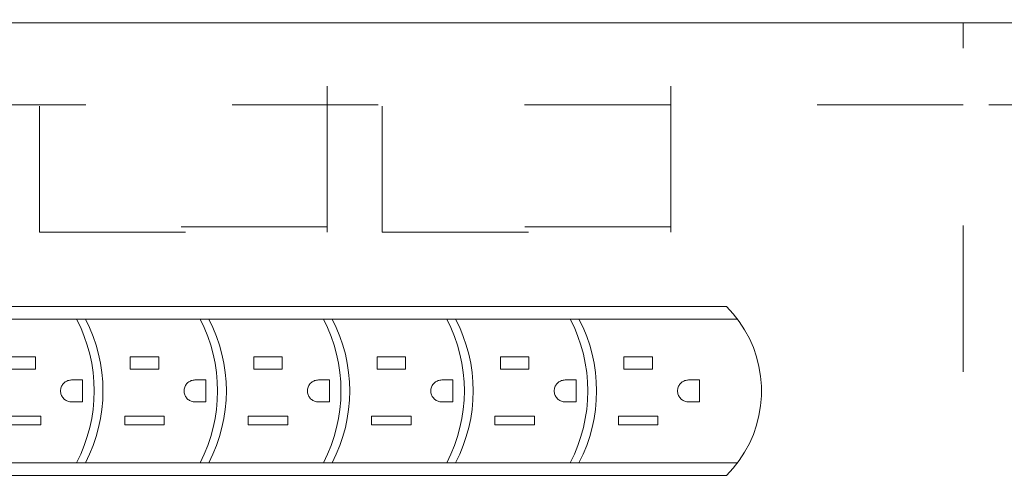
# Model space of a CAD drawing. Header units: inches. Extents: x -420 to -276, y -52 to 18.
# Tile 53 of 187: x -392.51 to -383.54, y -10 to -5.77. Entities that reach past the tile are written whole.
import ezdxf

# ---------------------------------------------------------------- set-up
doc = ezdxf.new("R2010")
doc.units = ezdxf.units.IN
doc.header["$LTSCALE"] = 32
doc.header["$MEASUREMENT"] = 0
doc.linetypes.add('Dash Style-1', pattern=[0.083328, 0.041656, -0.041672])
for name, color, linetype, lineweight in [('DashLine', 7, 'Dash Style-1', 13), ('Drawing', 7, 'Continuous', 18), ('ElecComp', 7, 'Continuous', 25), ('None', 7, 'Continuous', 18), ('SolidLine', 7, 'Continuous', 15)]:
    doc.layers.add(name, color=color, linetype=linetype, lineweight=lineweight)

# ---------------------------------------------------------------- blocks, each defined once
blk = doc.blocks.new('Group-10')
at = {"layer": 'DashLine', "flags": 128}
for points in [[(17.6378, -0.7677), (18.3858, -0.7677), (18.3858, -10.4528), (17.6378, -10.4528)], [(18.3858, -10.4528), (53.2283, -10.4528), (53.2283, -11.2008), (18.3858, -11.2008)]]:
    blk.add_lwpolyline(points, close=True, dxfattribs=at)
at = {"layer": 'SolidLine', "flags": 128}
blk.add_lwpolyline([(0.748, -0.7677), (53.2283, -0.7677), (53.2283, -11.2008), (0.748, -11.2008)], close=True, dxfattribs=at)
blk = doc.blocks.new('Group-11')
at = {"layer": 'None'}
blk.add_blockref('Group-10', (0, 0), dxfattribs=at)
blk = doc.blocks.new('SL Utility Cabinet (2D)-3')
at = {"layer": 'None'}
blk.add_blockref('Group-11', (0, 0), dxfattribs=at)
at = {"layer": 'Drawing', "color": 0, "flags": 1}
for tag in ['Tag', 'Catalog', 'Option1', 'Option2', 'Option3', 'Option4', 'Option5', 'Option6', 'Option7', 'Option8', 'Option9', 'Option10', 'Option11', 'Option12', 'Custom', 'FinishGroup', 'Discount', 'Item2', 'Item3', 'Item6', 'Item8', 'Item9', 'Item10', 'Item12', 'Item13', 'Item16', 'Item18', 'Item19', 'Item20', 'Item21', 'Item22', 'Item23', 'Item24', 'Item25', 'Item1', 'Item4', 'Item5', 'Item7', 'Item11', 'Item14', 'Item15', 'Item17']:
    blk.add_attdef(tag, (-60.0407, -2.0225), '', height=0.00709, dxfattribs=at)
blk = doc.blocks.new('CatalystWireManager (2D)')
at = {"layer": 'DashLine'}
for p, q in [((6.0079, -4.4882), (6.0079, 0)), ((0.25, -0.6719), (0.25, -4.4882)), ((2.875, -4.4882), (2.875, -0.6719)), ((3.375, -0.6719), (3.375, -4.4882)), ((2.875, -4.4394), (0.25, -4.4394)), ((0.25, -4.4882), (2.875, -4.4882)), ((6.0079, -4.4394), (3.375, -4.4394)), ((3.375, -4.4882), (6.0079, -4.4882))]:
    blk.add_line(p, q, dxfattribs=at)
blk = doc.blocks.new('Group-64')
at = {"layer": 'None', "color": 7, "rotation": 180}
blk.add_blockref('CatalystWireManager (2D)', (43.8976, -13.7795), dxfattribs=at)
blk = doc.blocks.new('SL Credenza Desk Top (2D)-3')
at = {"layer": 'None'}
blk.add_blockref('Group-64', (0, 0), dxfattribs=at)
at = {"layer": 'Drawing', "color": 0, "flags": 1}
for tag in ['Tag', 'Catalog', 'Option1', 'Option2', 'Option3', 'Option4', 'Option5', 'Option6', 'Option7', 'Option8', 'Option9', 'Option10', 'Option11', 'Option12', 'Custom', 'FinishGroup', 'Discount', 'Item2', 'Item3', 'Item6', 'Item8', 'Item9', 'Item10', 'Item12', 'Item13', 'Item16', 'Item18', 'Item19', 'Item20', 'Item21', 'Item22', 'Item23', 'Item24', 'Item25', 'Item1', 'Item4', 'Item5', 'Item7', 'Item11', 'Item14', 'Item15', 'Item17']:
    blk.add_attdef(tag, (-58.9895, -0.4369), '', height=0.00709, dxfattribs=at)
blk = doc.blocks.new('Group-83')
at = {"layer": 'SolidLine'}
for p, q in [((4.4841, 0.7925), (-2.7138, 0.7925)), ((4.5453, 0.7264), (4.4841, 0.7925)), ((4.6007, 0.6554), (4.5453, 0.7264)), ((4.6501, 0.5801), (4.6007, 0.6554)), ((4.6931, 0.501), (4.6501, 0.5801)), ((4.7294, 0.4186), (4.6931, 0.501)), ((4.7587, 0.3334), (4.7294, 0.4186)), ((-1.8159, 0.3325), (-2.0759, 0.3325)), ((-1.8159, 0.3325), (-1.8159, 0.2225)), ((-0.6909, 0.3325), (-0.9509, 0.3325)), ((-0.9509, 0.2225), (-0.9509, 0.3325)), ((-0.6909, 0.3325), (-0.6909, 0.2225)), ((0.4341, 0.3325), (0.1741, 0.3325)), ((0.1741, 0.2225), (0.1741, 0.3325)), ((0.4341, 0.3325), (0.4341, 0.2225)), ((1.5591, 0.3325), (1.2991, 0.3325)), ((1.2991, 0.2225), (1.2991, 0.3325)), ((1.5591, 0.3325), (1.5591, 0.2225)), ((2.6841, 0.3325), (2.4241, 0.3325)), ((2.4241, 0.2225), (2.4241, 0.3325)), ((2.6841, 0.3325), (2.6841, 0.2225)), ((3.8091, 0.3325), (3.5491, 0.3325)), ((3.5491, 0.2225), (3.5491, 0.3325)), ((3.8091, 0.3325), (3.8091, 0.2225)), ((4.7809, 0.2461), (4.7587, 0.3334)), ((-1.8159, 0.2225), (-2.0759, 0.2225)), ((-0.6909, 0.2225), (-0.9509, 0.2225)), ((0.4341, 0.2225), (0.1741, 0.2225)), ((1.5591, 0.2225), (1.2991, 0.2225)), ((2.6841, 0.2225), (2.4241, 0.2225)), ((3.8091, 0.2225), (3.5491, 0.2225)), ((4.7957, 0.1573), (4.7809, 0.2461)), ((-1.5625, 0.0868), (-1.5566, 0.0932)), ((-1.5566, 0.0932), (-1.5502, 0.0991)), ((-1.5502, 0.0991), (-1.5432, 0.1044)), ((-1.5432, 0.1044), (-1.5359, 0.1091)), ((-1.5359, 0.1091), (-1.5281, 0.1131)), ((-1.5281, 0.1131), (-1.5201, 0.1165)), ((-1.5201, 0.1165), (-1.5118, 0.1191)), ((-1.5118, 0.1191), (-1.5032, 0.121)), ((-1.5032, 0.121), (-1.4946, 0.1221)), ((-1.4946, 0.1221), (-1.4859, 0.1225)), ((-1.3859, 0.1225), (-1.4859, 0.1225)), ((-1.3859, 0.1225), (-1.3859, -0.0775)), ((-0.4375, 0.0868), (-0.4316, 0.0932)), ((-0.4316, 0.0932), (-0.4252, 0.0991)), ((-0.4252, 0.0991), (-0.4182, 0.1044)), ((-0.4182, 0.1044), (-0.4109, 0.1091)), ((-0.4109, 0.1091), (-0.4031, 0.1131)), ((-0.4031, 0.1131), (-0.3951, 0.1165)), ((-0.3951, 0.1165), (-0.3868, 0.1191)), ((-0.3868, 0.1191), (-0.3782, 0.121)), ((-0.3782, 0.121), (-0.3696, 0.1221)), ((-0.3696, 0.1221), (-0.3609, 0.1225)), ((-0.2609, 0.1225), (-0.3609, 0.1225)), ((-0.2609, 0.1225), (-0.2609, -0.0775)), ((0.6875, 0.0868), (0.6934, 0.0932)), ((0.6934, 0.0932), (0.6998, 0.0991)), ((0.6998, 0.0991), (0.7068, 0.1044)), ((0.7068, 0.1044), (0.7141, 0.1091)), ((0.7141, 0.1091), (0.7219, 0.1131)), ((0.7219, 0.1131), (0.7299, 0.1165)), ((0.7299, 0.1165), (0.7382, 0.1191)), ((0.7382, 0.1191), (0.7468, 0.121)), ((0.7468, 0.121), (0.7554, 0.1221)), ((0.7554, 0.1221), (0.7641, 0.1225)), ((0.8641, 0.1225), (0.7641, 0.1225)), ((0.8641, 0.1225), (0.8641, -0.0775)), ((1.8125, 0.0868), (1.8184, 0.0932)), ((1.8184, 0.0932), (1.8248, 0.0991)), ((1.8248, 0.0991), (1.8318, 0.1044)), ((1.8318, 0.1044), (1.8391, 0.1091)), ((1.8391, 0.1091), (1.8469, 0.1131)), ((1.8469, 0.1131), (1.8549, 0.1165)), ((1.8549, 0.1165), (1.8632, 0.1191)), ((1.8632, 0.1191), (1.8718, 0.121)), ((1.8718, 0.121), (1.8804, 0.1221)), ((1.8804, 0.1221), (1.8891, 0.1225)), ((1.9891, 0.1225), (1.8891, 0.1225)), ((1.9891, 0.1225), (1.9891, -0.0775)), ((2.9375, 0.0868), (2.9434, 0.0932)), ((2.9434, 0.0932), (2.9498, 0.0991)), ((2.9498, 0.0991), (2.9568, 0.1044)), ((2.9568, 0.1044), (2.9641, 0.1091)), ((2.9641, 0.1091), (2.9719, 0.1131)), ((2.9719, 0.1131), (2.9799, 0.1165)), ((2.9799, 0.1165), (2.9882, 0.1191)), ((2.9882, 0.1191), (2.9968, 0.121)), ((2.9968, 0.121), (3.0054, 0.1221)), ((3.0054, 0.1221), (3.0141, 0.1225)), ((3.1141, 0.1225), (3.0141, 0.1225)), ((3.1141, 0.1225), (3.1141, -0.0775)), ((4.0625, 0.0868), (4.0684, 0.0932)), ((4.0684, 0.0932), (4.0748, 0.0991)), ((4.0748, 0.0991), (4.0818, 0.1044)), ((4.0818, 0.1044), (4.0891, 0.1091)), ((4.0891, 0.1091), (4.0969, 0.1131)), ((4.0969, 0.1131), (4.1049, 0.1165)), ((4.1049, 0.1165), (4.1132, 0.1191)), ((4.1132, 0.1191), (4.1218, 0.121)), ((4.1218, 0.121), (4.1304, 0.1221)), ((4.1304, 0.1221), (4.1391, 0.1225)), ((4.2391, 0.1225), (4.1391, 0.1225)), ((4.2391, 0.1225), (4.2391, -0.0775)), ((4.8032, 0.0675), (4.7957, 0.1573)), ((-1.5859, 0.0225), (-1.5855, 0.0312)), ((-1.5855, 0.0138), (-1.5859, 0.0225)), ((-1.5855, 0.0312), (-1.5844, 0.0399)), ((-1.5844, 0.0051), (-1.5855, 0.0138)), ((-1.5844, 0.0399), (-1.5825, 0.0484)), ((-1.5825, -0.0034), (-1.5844, 0.0051)), ((-1.5825, 0.0484), (-1.5798, 0.0567)), ((-1.5798, 0.0567), (-1.5765, 0.0648)), ((-1.5765, 0.0648), (-1.5725, 0.0725)), ((-1.5725, 0.0725), (-1.5678, 0.0799)), ((-1.5678, 0.0799), (-1.5625, 0.0868)), ((-0.4609, 0.0225), (-0.4605, 0.0312)), ((-0.4605, 0.0138), (-0.4609, 0.0225)), ((-0.4605, 0.0312), (-0.4594, 0.0399)), ((-0.4594, 0.0051), (-0.4605, 0.0138)), ((-0.4594, 0.0399), (-0.4575, 0.0484)), ((-0.4575, -0.0034), (-0.4594, 0.0051)), ((-0.4575, 0.0484), (-0.4548, 0.0567)), ((-0.4548, 0.0567), (-0.4515, 0.0648)), ((-0.4515, 0.0648), (-0.4475, 0.0725)), ((-0.4475, 0.0725), (-0.4428, 0.0799)), ((-0.4428, 0.0799), (-0.4375, 0.0868)), ((0.6641, 0.0225), (0.6645, 0.0312)), ((0.6645, 0.0138), (0.6641, 0.0225)), ((0.6645, 0.0312), (0.6656, 0.0399)), ((0.6656, 0.0051), (0.6645, 0.0138)), ((0.6656, 0.0399), (0.6675, 0.0484)), ((0.6675, -0.0034), (0.6656, 0.0051)), ((0.6675, 0.0484), (0.6702, 0.0567)), ((0.6702, 0.0567), (0.6735, 0.0648)), ((0.6735, 0.0648), (0.6775, 0.0725)), ((0.6775, 0.0725), (0.6822, 0.0799)), ((0.6822, 0.0799), (0.6875, 0.0868)), ((1.7891, 0.0225), (1.7895, 0.0312)), ((1.7895, 0.0138), (1.7891, 0.0225)), ((1.7895, 0.0312), (1.7906, 0.0399)), ((1.7906, 0.0051), (1.7895, 0.0138)), ((1.7906, 0.0399), (1.7925, 0.0484)), ((1.7925, -0.0034), (1.7906, 0.0051)), ((1.7925, 0.0484), (1.7952, 0.0567)), ((1.7952, 0.0567), (1.7985, 0.0648)), ((1.7985, 0.0648), (1.8025, 0.0725)), ((1.8025, 0.0725), (1.8072, 0.0799)), ((1.8072, 0.0799), (1.8125, 0.0868)), ((2.9141, 0.0225), (2.9145, 0.0312)), ((2.9145, 0.0138), (2.9141, 0.0225)), ((2.9145, 0.0312), (2.9156, 0.0399)), ((2.9156, 0.0051), (2.9145, 0.0138)), ((2.9156, 0.0399), (2.9175, 0.0484)), ((2.9175, -0.0034), (2.9156, 0.0051)), ((2.9175, 0.0484), (2.9202, 0.0567)), ((2.9202, 0.0567), (2.9235, 0.0648)), ((2.9235, 0.0648), (2.9275, 0.0725)), ((2.9275, 0.0725), (2.9322, 0.0799)), ((2.9322, 0.0799), (2.9375, 0.0868)), ((4.0391, 0.0225), (4.0395, 0.0312)), ((4.0395, 0.0138), (4.0391, 0.0225)), ((4.0395, 0.0312), (4.0406, 0.0399)), ((4.0406, 0.0051), (4.0395, 0.0138)), ((4.0406, 0.0399), (4.0425, 0.0484)), ((4.0425, -0.0034), (4.0406, 0.0051)), ((4.0425, 0.0484), (4.0452, 0.0567)), ((4.0452, 0.0567), (4.0485, 0.0648)), ((4.0485, 0.0648), (4.0525, 0.0725)), ((4.0525, 0.0725), (4.0572, 0.0799)), ((4.0572, 0.0799), (4.0625, 0.0868)), ((4.8032, -0.0225), (4.8032, 0.0675)), ((-1.5798, -0.0117), (-1.5825, -0.0034)), ((-1.5765, -0.0197), (-1.5798, -0.0117)), ((-1.5725, -0.0275), (-1.5765, -0.0197)), ((-1.5678, -0.0348), (-1.5725, -0.0275)), ((-1.5625, -0.0418), (-1.5678, -0.0348)), ((-1.5566, -0.0482), (-1.5625, -0.0418)), ((-1.5502, -0.0541), (-1.5566, -0.0482)), ((-1.5432, -0.0594), (-1.5502, -0.0541)), ((-1.5359, -0.0641), (-1.5432, -0.0594)), ((-1.5281, -0.0681), (-1.5359, -0.0641)), ((-1.5201, -0.0715), (-1.5281, -0.0681)), ((-1.5118, -0.0741), (-1.5201, -0.0715)), ((-1.5032, -0.076), (-1.5118, -0.0741)), ((-1.4946, -0.0771), (-1.5032, -0.076)), ((-1.4859, -0.0775), (-1.4946, -0.0771)), ((-1.3859, -0.0775), (-1.4859, -0.0775)), ((-0.4548, -0.0117), (-0.4575, -0.0034)), ((-0.4515, -0.0197), (-0.4548, -0.0117)), ((-0.4475, -0.0275), (-0.4515, -0.0197)), ((-0.4428, -0.0348), (-0.4475, -0.0275)), ((-0.4375, -0.0418), (-0.4428, -0.0348)), ((-0.4316, -0.0482), (-0.4375, -0.0418)), ((-0.4252, -0.0541), (-0.4316, -0.0482)), ((-0.4182, -0.0594), (-0.4252, -0.0541)), ((-0.4109, -0.0641), (-0.4182, -0.0594)), ((-0.4031, -0.0681), (-0.4109, -0.0641)), ((-0.3951, -0.0715), (-0.4031, -0.0681)), ((-0.3868, -0.0741), (-0.3951, -0.0715)), ((-0.3782, -0.076), (-0.3868, -0.0741)), ((-0.3696, -0.0771), (-0.3782, -0.076)), ((-0.3609, -0.0775), (-0.3696, -0.0771)), ((-0.2609, -0.0775), (-0.3609, -0.0775)), ((0.6702, -0.0117), (0.6675, -0.0034)), ((0.6735, -0.0197), (0.6702, -0.0117)), ((0.6775, -0.0275), (0.6735, -0.0197)), ((0.6822, -0.0348), (0.6775, -0.0275)), ((0.6875, -0.0418), (0.6822, -0.0348)), ((0.6934, -0.0482), (0.6875, -0.0418)), ((0.6998, -0.0541), (0.6934, -0.0482)), ((0.7068, -0.0594), (0.6998, -0.0541)), ((0.7141, -0.0641), (0.7068, -0.0594)), ((0.7219, -0.0681), (0.7141, -0.0641)), ((0.7299, -0.0715), (0.7219, -0.0681)), ((0.7382, -0.0741), (0.7299, -0.0715)), ((0.7468, -0.076), (0.7382, -0.0741)), ((0.7554, -0.0771), (0.7468, -0.076)), ((0.7641, -0.0775), (0.7554, -0.0771)), ((0.8641, -0.0775), (0.7641, -0.0775)), ((1.7952, -0.0117), (1.7925, -0.0034)), ((1.7985, -0.0197), (1.7952, -0.0117)), ((1.8025, -0.0275), (1.7985, -0.0197)), ((1.8072, -0.0348), (1.8025, -0.0275)), ((1.8125, -0.0418), (1.8072, -0.0348)), ((1.8184, -0.0482), (1.8125, -0.0418)), ((1.8248, -0.0541), (1.8184, -0.0482)), ((1.8318, -0.0594), (1.8248, -0.0541)), ((1.8391, -0.0641), (1.8318, -0.0594)), ((1.8469, -0.0681), (1.8391, -0.0641)), ((1.8549, -0.0715), (1.8469, -0.0681)), ((1.8632, -0.0741), (1.8549, -0.0715)), ((1.8718, -0.076), (1.8632, -0.0741)), ((1.8804, -0.0771), (1.8718, -0.076)), ((1.8891, -0.0775), (1.8804, -0.0771)), ((1.9891, -0.0775), (1.8891, -0.0775)), ((2.9202, -0.0117), (2.9175, -0.0034)), ((2.9235, -0.0197), (2.9202, -0.0117)), ((2.9275, -0.0275), (2.9235, -0.0197)), ((2.9322, -0.0348), (2.9275, -0.0275)), ((2.9375, -0.0418), (2.9322, -0.0348)), ((2.9434, -0.0482), (2.9375, -0.0418)), ((2.9498, -0.0541), (2.9434, -0.0482)), ((2.9568, -0.0594), (2.9498, -0.0541)), ((2.9641, -0.0641), (2.9568, -0.0594)), ((2.9719, -0.0681), (2.9641, -0.0641)), ((2.9799, -0.0715), (2.9719, -0.0681)), ((2.9882, -0.0741), (2.9799, -0.0715)), ((2.9968, -0.076), (2.9882, -0.0741)), ((3.0054, -0.0771), (2.9968, -0.076)), ((3.0141, -0.0775), (3.0054, -0.0771)), ((3.1141, -0.0775), (3.0141, -0.0775)), ((4.0452, -0.0117), (4.0425, -0.0034)), ((4.0485, -0.0197), (4.0452, -0.0117)), ((4.0525, -0.0275), (4.0485, -0.0197)), ((4.0572, -0.0348), (4.0525, -0.0275)), ((4.0625, -0.0418), (4.0572, -0.0348)), ((4.0684, -0.0482), (4.0625, -0.0418)), ((4.0748, -0.0541), (4.0684, -0.0482)), ((4.0818, -0.0594), (4.0748, -0.0541)), ((4.0891, -0.0641), (4.0818, -0.0594)), ((4.0969, -0.0681), (4.0891, -0.0641)), ((4.1049, -0.0715), (4.0969, -0.0681)), ((4.1132, -0.0741), (4.1049, -0.0715)), ((4.1218, -0.076), (4.1132, -0.0741)), ((4.1304, -0.0771), (4.1218, -0.076)), ((4.1391, -0.0775), (4.1304, -0.0771)), ((4.2391, -0.0775), (4.1391, -0.0775)), ((4.7957, -0.1123), (4.8032, -0.0225)), ((4.7809, -0.2011), (4.7957, -0.1123)), ((-1.7659, -0.2075), (-2.1259, -0.2075)), ((-1.7659, -0.2075), (-1.7659, -0.2875)), ((-0.6409, -0.2075), (-1.0009, -0.2075)), ((-1.0009, -0.2875), (-1.0009, -0.2075)), ((-0.6409, -0.2075), (-0.6409, -0.2875)), ((0.1241, -0.2875), (0.1241, -0.2075)), ((0.4841, -0.2075), (0.1241, -0.2075)), ((0.4841, -0.2075), (0.4841, -0.2875)), ((1.2491, -0.2875), (1.2491, -0.2075)), ((1.6091, -0.2075), (1.2491, -0.2075)), ((1.6091, -0.2075), (1.6091, -0.2875)), ((2.7341, -0.2075), (2.3741, -0.2075)), ((2.3741, -0.2875), (2.3741, -0.2075)), ((2.7341, -0.2075), (2.7341, -0.2875)), ((3.4991, -0.2875), (3.4991, -0.2075)), ((3.8591, -0.2075), (3.4991, -0.2075)), ((3.8591, -0.2075), (3.8591, -0.2875)), ((4.7587, -0.2884), (4.7809, -0.2011)), ((-1.7659, -0.2875), (-2.1259, -0.2875)), ((-0.6409, -0.2875), (-1.0009, -0.2875)), ((0.4841, -0.2875), (0.1241, -0.2875)), ((1.6091, -0.2875), (1.2491, -0.2875)), ((2.7341, -0.2875), (2.3741, -0.2875)), ((3.8591, -0.2875), (3.4991, -0.2875)), ((4.7294, -0.3735), (4.7587, -0.2884)), ((4.6931, -0.456), (4.7294, -0.3735)), ((4.6007, -0.6104), (4.6501, -0.5351)), ((4.6501, -0.5351), (4.6931, -0.456)), ((4.5453, -0.6814), (4.6007, -0.6104)), ((4.4841, -0.7475), (4.5453, -0.6814)), ((4.4841, -0.7475), (-2.7138, -0.7475))]:
    blk.add_line(p, q, dxfattribs=at)
blk = doc.blocks.new('MP-Plug (2D)')
at = {"layer": 'SolidLine'}
for p, q in [((4.5835, 0.6775), (-2.5756, 0.6775)), ((4.5835, -0.6325), (-2.5756, -0.6325))]:
    blk.add_line(p, q, dxfattribs=at)
for centre in [(-2.7, 0.0225), (-2.6201, 0.0225), (-1.575, 0.0225), (-1.4951, 0.0225), (-0.45, 0.0225), (-0.3701, 0.0225), (0.675, 0.0225), (0.7549, 0.0225), (1.8, 0.0225), (1.8799, 0.0225)]:
    blk.add_arc(centre, 1.4201, 332.53273, 27.46727, dxfattribs=at)
at = {"layer": 'SolidLine', "color": 7}
blk.add_blockref('Group-83', (0, 0), dxfattribs=at)
blk = doc.blocks.new('Group-85')
at = {"layer": 'None', "color": 7}
blk.add_blockref('MP-Plug (2D)', (0, 0), dxfattribs=at)
blk = doc.blocks.new('SL Power Module (2D)-1')
at = {"layer": 'None'}
blk.add_blockref('Group-85', (0, 0), dxfattribs=at)
at = {"layer": 'ElecComp', "color": 0, "flags": 1}
for tag in ['Tag', 'Catalog', 'Option1', 'Option2', 'Option3', 'Option4', 'Option5', 'Option6', 'Option7', 'Option8', 'Option9', 'Option10', 'Option11', 'Option12', 'Custom', 'FinishGroup', 'Discount', 'Item2', 'Item3', 'Item6', 'Item8', 'Item9', 'Item10', 'Item12', 'Item13', 'Item16', 'Item18', 'Item19', 'Item20', 'Item21', 'Item22', 'Item23', 'Item24', 'Item25', 'Item1', 'Item4', 'Item5', 'Item7', 'Item11', 'Item14', 'Item15', 'Item17']:
    blk.add_attdef(tag, (-41.5493, 4.9518), '', height=0.00709, dxfattribs=at)

msp = doc.modelspace()

# ---------------------------------------------------------------- block references
at = {"layer": 'Drawing', "rotation": 180}
msp.add_blockref('SL Utility Cabinet (2D)-3', (-365.5236, -17), dxfattribs=at)

# ---------------------------------------------------------------- next in the draw order: block references
msp.add_blockref('SL Credenza Desk Top (2D)-3', (-348.685, -17), dxfattribs=at)

# ---------------------------------------------------------------- next in the draw order: block references
at = {"layer": 'ElecComp'}
msp.add_blockref('SL Power Module (2D)-1', (-390.5528, -9.1782), dxfattribs=at)

doc.saveas('drawing.dxf')
